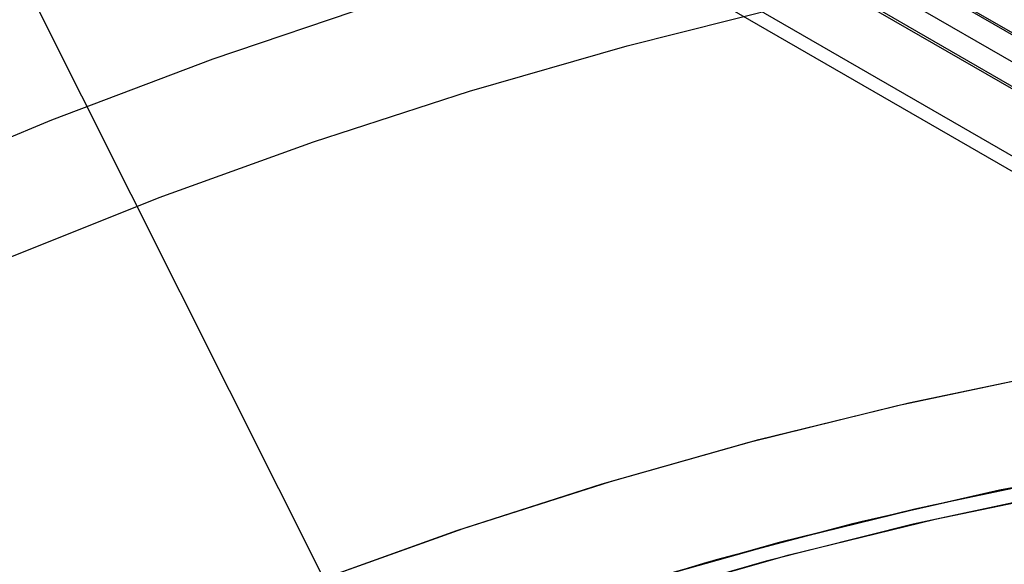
# Model space of a CAD drawing. Header units: millimetres. Extents: x 6049 to 7254, y -11340 to -10297.
# Tile 143 of 237: x 6620.17 to 6636.68, y -10609.66 to -10600.53. Entities that reach past the tile are written whole.
import ezdxf

# ---------------------------------------------------------------- set-up
doc = ezdxf.new("R2010")
doc.units = ezdxf.units.MM
doc.layers.add('color', color=7, linetype='Continuous')
doc.layers.add('luz', color=7, linetype='Continuous')

msp = doc.modelspace()

# ---------------------------------------------------------------- linework, layer by layer
at = {"color": 8, "true_color": 0x7f7f7f}
for p, q in [((6656.326, -10612.015, 78.14), (6110.73, -10297.015, 78.14)), ((6110.717, -10297.037, 78.365), (6656.313, -10612.037, 78.365)), ((6110.52, -10297.378, 80.07), (6656.116, -10612.378, 80.07)), ((6110.342, -10297.686, 77.165), (6655.938, -10612.686, 77.165)), ((6110.323, -10297.719, 81.775), (6655.919, -10612.719, 81.775)), ((6655.432, -10613.563, 82.55), (6109.836, -10298.563, 82.55)), ((6655.319, -10613.757, 82.524), (6109.723, -10298.757, 82.524)), ((6639.08, -10607.942, 47.975), (6636.597, -10608.419, 47.975)), ((6639.08, -10607.942, 89.35), (6636.597, -10608.419, 89.35)), ((6637.464, -10608.243, 82.579), (6635.176, -10608.733, 82.217)), ((6635.407, -10608.68, 74.532), (6637.794, -10608.178, 74.908)), ((6636.597, -10608.419, 47.975), (6634.132, -10608.982, 47.975)), ((6636.597, -10608.419, 89.35), (6634.132, -10608.982, 89.35)), ((6636.719, -10608.394, 68.662), (6634.274, -10608.947, 68.662)), ((6635.176, -10608.733, 82.217), (6632.903, -10609.296, 81.842)), ((6633.037, -10609.261, 74.142), (6635.407, -10608.68, 74.532)), ((6634.274, -10608.947, 68.662), (6631.848, -10609.584, 68.662)), ((6634.132, -10608.982, 47.975), (6631.688, -10609.629, 47.975)), ((6634.132, -10608.982, 89.35), (6631.688, -10609.629, 89.35)), ((6630.687, -10609.921, 73.739), (6633.037, -10609.261, 74.142)), ((6632.903, -10609.296, 81.842), (6630.65, -10609.932, 81.455)), ((6631.848, -10609.584, 68.662), (6629.446, -10610.303, 68.662)), ((6631.688, -10609.629, 47.975), (6629.267, -10610.361, 47.975)), ((6631.688, -10609.629, 89.35), (6629.267, -10610.361, 89.35))]:
    msp.add_line(p, q, dxfattribs=at)
at = {"layer": 'color', "color": 254, "true_color": 0xcad1ee}
for p, q in [((6623.412, -10601.184, 18.688), (6626.153, -10600.256, 18.688)), ((6630.353, -10600.964, 17.309), (6633.021, -10600.294, 17.309)), ((6627.709, -10601.724, 17.309), (6630.353, -10600.964, 17.309)), ((6620.705, -10602.206, 18.688), (6623.412, -10601.184, 18.688)), ((6625.092, -10602.572, 17.309), (6627.709, -10601.724, 17.309)), ((6618.035, -10603.321, 18.688), (6620.705, -10602.206, 18.688)), ((6622.504, -10603.508, 17.309), (6625.092, -10602.572, 17.309)), ((6619.95, -10604.53, 17.309), (6622.504, -10603.508, 17.309)), ((6634.887, -10606.996, 22.446), (6637.392, -10606.466, 22.446)), ((6634.887, -10606.996, 22.446), (6637.392, -10606.466, 22.446)), ((6635.079, -10606.952, 43.5), (6637.614, -10606.423, 43.5)), ((6635.079, -10606.952, 32.973), (6637.614, -10606.423, 32.973)), ((6635.079, -10606.952, 43.5), (6637.614, -10606.423, 43.5)), ((6632.564, -10607.568, 43.5), (6635.079, -10606.952, 43.5)), ((6632.564, -10607.568, 32.973), (6635.079, -10606.952, 32.973)), ((6632.564, -10607.568, 43.5), (6635.079, -10606.952, 43.5)), ((6632.401, -10607.611, 22.446), (6634.887, -10606.996, 22.446)), ((6632.401, -10607.611, 22.446), (6634.887, -10606.996, 22.446)), ((6629.937, -10608.311, 22.446), (6632.401, -10607.611, 22.446)), ((6629.937, -10608.311, 22.446), (6632.401, -10607.611, 22.446)), ((6630.072, -10608.27, 43.5), (6632.564, -10607.568, 43.5)), ((6630.072, -10608.27, 32.973), (6632.564, -10607.568, 32.973)), ((6630.072, -10608.27, 43.5), (6632.564, -10607.568, 43.5)), ((6627.606, -10609.058, 43.5), (6630.072, -10608.27, 43.5)), ((6627.606, -10609.058, 32.973), (6630.072, -10608.27, 32.973)), ((6627.606, -10609.058, 43.5), (6630.072, -10608.27, 43.5)), ((6627.499, -10609.094, 22.446), (6629.937, -10608.311, 22.446)), ((6627.499, -10609.094, 22.446), (6629.937, -10608.311, 22.446)), ((6637.629, -10608.457, 23.298), (6635.148, -10608.988, 23.298)), ((6637.629, -10608.457, 23.298), (6635.148, -10608.988, 23.298)), ((6635.521, -10608.902, 43.5), (6637.988, -10608.388, 43.5)), ((6635.521, -10608.902, 33.399), (6637.988, -10608.388, 33.399)), ((6635.521, -10608.902, 43.5), (6637.988, -10608.388, 43.5)), ((6633.073, -10609.502, 43.5), (6635.521, -10608.902, 43.5)), ((6633.073, -10609.502, 33.399), (6635.521, -10608.902, 33.399)), ((6633.073, -10609.502, 43.5), (6635.521, -10608.902, 43.5)), ((6625.089, -10609.961, 22.446), (6627.499, -10609.094, 22.446)), ((6625.089, -10609.961, 22.446), (6627.499, -10609.094, 22.446)), ((6625.168, -10609.931, 43.5), (6627.606, -10609.058, 43.5)), ((6625.168, -10609.931, 32.973), (6627.606, -10609.058, 32.973)), ((6625.168, -10609.931, 43.5), (6627.606, -10609.058, 43.5)), ((6635.148, -10608.988, 23.298), (6632.688, -10609.605, 23.298)), ((6635.148, -10608.988, 23.298), (6632.688, -10609.605, 23.298)), ((6632.688, -10609.605, 23.298), (6630.25, -10610.306, 23.298)), ((6632.688, -10609.605, 23.298), (6630.25, -10610.306, 23.298)), ((6630.648, -10610.186, 43.5), (6633.073, -10609.502, 43.5)), ((6630.648, -10610.186, 33.399), (6633.073, -10609.502, 33.399)), ((6630.648, -10610.186, 43.5), (6633.073, -10609.502, 43.5))]:
    msp.add_line(p, q, dxfattribs=at)
at = {"layer": 'color'}
for p, q in [((6635.521, -10608.902, 43.5), (6637.988, -10608.388, 43.5)), ((6633.073, -10609.502, 43.5), (6635.521, -10608.902, 43.5)), ((6630.648, -10610.186, 43.5), (6633.073, -10609.502, 43.5))]:
    msp.add_line(p, q, dxfattribs=at)
at = {"layer": 'luz', "color": 254, "true_color": 0xcad1ee}
for p, q in [((6590.973, -10541.555, -31.05), (6726.446, -10811.563, -31.05)), ((6590.973, -10541.555, -32.55), (6726.446, -10811.563, -32.55))]:
    msp.add_line(p, q, dxfattribs=at)

doc.saveas('drawing.dxf')
